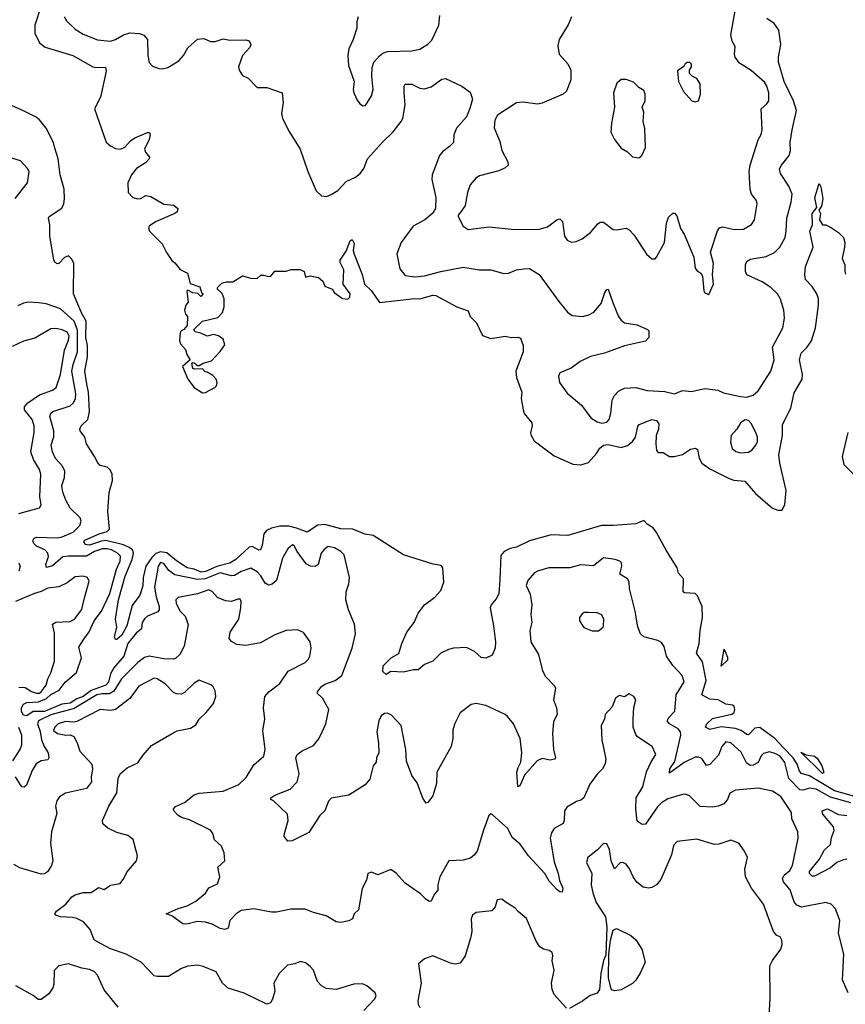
# Model space of a CAD drawing. Extents: x 2220520 to 2384350, y 721165 to 893491.
# Tile 129 of 256: x 2280471 to 2285596, y 818464 to 824578. Entities that reach past the tile are written whole.
import ezdxf

# ---------------------------------------------------------------- set-up
doc = ezdxf.new("R2010")
doc.units = 0

msp = doc.modelspace()

# ---------------------------------------------------------------- linework, layer by layer
at = {"layer": '0CON20XD'}
for points in [[(2280605.3, 824665), (2280564.6, 824544.6), (2280565.4, 824495), (2280594.6, 824435), (2280628.2, 824408.2), (2280800, 824355), (2280925, 824286.1), (2280945, 824281.3), (2281004.1, 824284.1), (2281007.9, 824257.9), (2280972.6, 824097.4), (2280936.2, 824025), (2281007, 823817), (2281034.2, 823794.2), (2281065, 823778.8), (2281095.8, 823774.2), (2281124.1, 823785.9), (2281158, 823825), (2281186.2, 823845), (2281265, 823878), (2281277.1, 823877.1), (2281282, 823865), (2281275.6, 823834.4), (2281246, 823775), (2281251.2, 823755), (2281276.7, 823725), (2281273.8, 823715), (2281251.3, 823688.7), (2281196.9, 823653.1), (2281164.4, 823615), (2281141.9, 823565), (2281144.3, 823504.3), (2281172.5, 823475), (2281205, 823466.2), (2281221.7, 823468.3), (2281255, 823486.7), (2281285, 823481.2), (2281365, 823433.3), (2281427.1, 823427.1), (2281453.3, 823405), (2281448.8, 823385), (2281435, 823374), (2281315, 823322.5), (2281274.5, 823295.5), (2281270.8, 823285), (2281275.9, 823265.9), (2281355, 823186.2), (2281381.7, 823131.7), (2281415, 823082.5), (2281435, 823067.5), (2281467.7, 823027.7), (2281512.5, 823005), (2281530, 822940), (2281589.3, 822919.3), (2281600, 822885), (2281610, 822875), (2281595, 822860), (2281577, 822877), (2281545, 822882.5), (2281515, 822897.5), (2281508.3, 822891.7), (2281517.5, 822825), (2281502.5, 822805), (2281494.4, 822774.4), (2281500, 822750), (2281512.5, 822735), (2281511.7, 822678.3), (2281490, 822655), (2281473.3, 822646.7), (2281467, 822633), (2281463.3, 822585), (2281470, 822565), (2281500.7, 822530.7), (2281508.3, 822498.3), (2281530, 822465), (2281482.5, 822425), (2281514, 822345), (2281555, 822294), (2281605, 822261.2), (2281625, 822262.5), (2281683.3, 822295), (2281693.3, 822305), (2281696.7, 822325), (2281690, 822345), (2281669.3, 822369.3), (2281635, 822390), (2281621.7, 822391.7), (2281605, 822410), (2281555, 822407.5), (2281545, 822412.5), (2281540, 822445), (2281545, 822450), (2281555, 822447.5), (2281575, 822430), (2281585, 822430), (2281610, 822445), (2281660.7, 822459.3), (2281715, 822516.7), (2281745, 822560), (2281733.6, 822593.6), (2281705.9, 822615.9), (2281675, 822623.8), (2281635, 822613.3), (2281595, 822632.5), (2281559.3, 822639.3), (2281552.5, 822655), (2281605, 822706.7), (2281701.7, 822728.3), (2281730.7, 822759.3), (2281740, 822795), (2281740, 822845), (2281727, 822877), (2281700, 822905), (2281700, 822915), (2281725, 822942.5), (2281755, 822950), (2281795, 822950), (2281855, 822987.5), (2281905, 822972.5), (2281945, 822970), (2281968.3, 822991.7), (2281985, 822992.5), (2282015, 822982.5), (2282030, 822985), (2282055, 823017.5), (2282125, 823016.7), (2282157, 823027), (2282213, 823027), (2282237.5, 823015), (2282245, 822980), (2282275, 822987.5), (2282325, 822977.5), (2282352.5, 822955), (2282365, 822922.5), (2282410, 822905), (2282422.5, 822885), (2282475, 822846.2), (2282507.5, 822842.5), (2282521.2, 822855), (2282522, 822875), (2282480, 822935), (2282483.8, 823025), (2282461.2, 823071.2), (2282460, 823085), (2282498.6, 823141.4), (2282522.9, 823205), (2282535, 823213.3), (2282547.3, 823187.3), (2282542, 823145), (2282547.5, 823122.5), (2282597.1, 822995), (2282610.6, 822935), (2282654.4, 822895), (2282705, 822822), (2282925, 822846.7), (2282955.7, 822844.3), (2283035, 822867.5), (2283055, 822865.8), (2283184.1, 822794.1), (2283255, 822770), (2283266.7, 822735), (2283307.5, 822695), (2283345, 822617.5), (2283395, 822597.5), (2283485, 822612), (2283525, 822604.2), (2283565.9, 822605.9), (2283579.5, 822599.5), (2283596.2, 822555), (2283596.2, 822515), (2283551.4, 822395), (2283555.8, 822355.8), (2283587.5, 822265), (2283584.4, 822225), (2283595.6, 822155), (2283603.4, 822133.4), (2283650, 822075), (2283652.9, 822055), (2283643, 822013), (2283645.8, 821995), (2283665, 821963.8), (2283788.8, 821868.8), (2283905, 821818.6), (2283955, 821813.5), (2284002.4, 821827.6), (2284052.5, 821885), (2284071.7, 821918.3), (2284095.8, 821935), (2284125, 821939.2), (2284205, 821922.1), (2284245, 821933.3), (2284275, 821958.1), (2284293.5, 821985), (2284307.9, 822052.1), (2284315.7, 822065), (2284395.7, 822095.7), (2284425, 822090), (2284438.3, 822068.3), (2284435.7, 822035.7), (2284422.9, 821995), (2284420.4, 821945), (2284425, 821903.3), (2284435, 821891.2), (2284465, 821890.8), (2284505, 821865.6), (2284534.6, 821864.6), (2284585, 821877.9), (2284635, 821911.5), (2284666.6, 821916.6), (2284678.9, 821908.9), (2284688.7, 821855), (2284705.4, 821825), (2284755, 821789.4), (2284875, 821728.6), (2284905, 821719.4), (2284972, 821712), (2285037.9, 821635), (2285145, 821545.6), (2285177.7, 821532.3), (2285205, 821533.3), (2285221.7, 821568.3), (2285229.1, 821655), (2285189.4, 821825), (2285183.4, 821875), (2285206.4, 821995), (2285205.6, 822065), (2285258.5, 822165), (2285279.5, 822260.5), (2285327.5, 822345), (2285330.5, 822375), (2285311.5, 822465), (2285322.2, 822507.8), (2285357.4, 822542.6), (2285387, 822583), (2285410.6, 822665), (2285429.2, 822805), (2285428.9, 822845), (2285419.1, 822875), (2285390.5, 822920.5), (2285350, 822965), (2285344.3, 822994.3), (2285348.9, 823045), (2285396.2, 823165), (2285376.7, 823265), (2285392.9, 823305), (2285390.6, 823375), (2285418.8, 823411.2), (2285406.4, 823475), (2285435, 823560), (2285445, 823540), (2285456, 823465), (2285448.8, 823421.2), (2285432.5, 823395), (2285442.5, 823375), (2285436.7, 823335), (2285455, 823303.3), (2285475, 823303.3), (2285505, 823290), (2285555, 823255.8), (2285584.4, 823225), (2285592.9, 823195), (2285592, 823165), (2285577.5, 823095), (2285592.5, 823055), (2285592.5, 823015), (2285598.3, 822998.3)], [(2283896, 824595), (2283875, 824546.7), (2283820.8, 824455), (2283810.8, 824415), (2283819.2, 824365), (2283873.1, 824305), (2283891.8, 824265), (2283891.8, 824205), (2283865, 824133.8), (2283845, 824115.7), (2283715, 824058.9), (2283685, 824053.1), (2283597, 824067), (2283555, 824061.8), (2283437.5, 823985), (2283420, 823955), (2283417.3, 823907.3), (2283452.5, 823822.5), (2283465, 823766.7), (2283501.4, 823695), (2283502.5, 823675), (2283485, 823658.1), (2283445, 823640), (2283325, 823609.2), (2283305, 823596.2), (2283267, 823553), (2283250.8, 823505), (2283237.1, 823425), (2283215.8, 823394.2), (2283194, 823365), (2283194, 823355), (2283223.8, 823295), (2283256.1, 823276.1), (2283385, 823290.8), (2283545, 823275.6), (2283695, 823277.7), (2283748.4, 823291.6), (2283805, 823336), (2283825, 823341.2), (2283841.2, 823325), (2283853.3, 823233.3), (2283869.7, 823209.7), (2283895, 823197.5), (2283925, 823200), (2283963.2, 823216.8), (2284015, 823257.5), (2284059.8, 823310.2), (2284075, 823320), (2284095, 823320), (2284155, 823275.6), (2284175, 823273.3), (2284235, 823282.9), (2284255, 823274), (2284285, 823240), (2284362.7, 823122.7), (2284395, 823092.5), (2284415, 823092.5), (2284425, 823102.5), (2284472.9, 823195), (2284485.7, 823314.3), (2284498.3, 823351.7), (2284525, 823376.7), (2284536.1, 823376.1), (2284549.5, 823359.5), (2284572.4, 823282.4), (2284595.4, 823245.4), (2284655, 823102.5), (2284663.8, 823035), (2284675, 823020), (2284700, 823005), (2284710, 822985), (2284717.5, 822895), (2284725, 822882.5), (2284748.3, 822871.7), (2284778, 822935), (2284772.5, 822995), (2284778.6, 823065), (2284760, 823135), (2284803.6, 823266.4), (2284816.2, 823285), (2284835, 823291.9), (2284905.5, 823274.5), (2284965, 823276.7), (2285013.4, 823306.6), (2285031.9, 823335), (2285049.4, 823435), (2285044.2, 823455), (2285015, 823494.2), (2285005, 823523.3), (2284999.6, 823635), (2285006.2, 823673.8), (2285055, 823831.2), (2285074.4, 823865), (2285080, 823895), (2285074.5, 824025), (2285109.2, 824055), (2285120.8, 824075), (2285121.1, 824125), (2285109.5, 824165), (2285095, 824189.4), (2285012.2, 824262.2), (2284939.1, 824309.1), (2284913.1, 824345), (2284908.9, 824365), (2284912.7, 824412.7), (2284894, 824445), (2284885.6, 824485), (2284914.6, 824644.6)], [(2280748.1, 824595), (2280760.6, 824570.6), (2280815, 824518.6), (2280865, 824488.1), (2280953.9, 824453.9), (2281035, 824445.6), (2281065, 824454.5), (2281116.2, 824485), (2281155, 824495.6), (2281215, 824491.9), (2281242.4, 824482.4), (2281264.4, 824454.4), (2281265.8, 824355), (2281275, 824312.5), (2281295, 824288.8), (2281335, 824276), (2281355, 824272.5), (2281389.7, 824280.3), (2281458.3, 824321.7), (2281487.1, 824355), (2281515, 824404), (2281575, 824457.1), (2281615, 824461.2), (2281656.4, 824443.6), (2281685, 824443.8), (2281735, 824459.2), (2281775, 824451.4), (2281873.9, 824453.9), (2281896.1, 824446.1), (2281906.2, 824425), (2281900, 824405), (2281853.8, 824355), (2281830, 824285), (2281832.5, 824265), (2281855, 824232.5), (2281890, 824215), (2281945, 824157.5), (2282005, 824156.2), (2282100, 824125), (2282106.2, 824065), (2282096.2, 823995), (2282102.5, 823965), (2282143.1, 823883.1), (2282211.9, 823775), (2282258.8, 823635), (2282311.2, 823515), (2282344.2, 823484.2), (2282375, 823480.8), (2282405, 823492.5), (2282445, 823518), (2282497, 823573), (2282555, 823600.8), (2282585, 823622.5), (2282608.1, 823655), (2282630.6, 823715), (2282722.7, 823817.3), (2282789.1, 823880.9), (2282838.9, 823945), (2282850, 823965), (2282865, 824050), (2282857.8, 824125), (2282858.8, 824165), (2282865, 824177.5), (2282905, 824178.8), (2282955, 824153.8), (2282985, 824148.8), (2283025, 824162), (2283091.1, 824208.9), (2283115, 824212.2), (2283215.5, 824165.5), (2283267.3, 824127.3), (2283282.9, 824085), (2283265, 824027.5), (2283244.2, 823975), (2283181.9, 823905), (2283166.8, 823863.2), (2283164.2, 823815), (2283139.6, 823790.4), (2283095, 823757.1), (2283076.1, 823733.9), (2283032.3, 823615), (2283029.6, 823585), (2283054.7, 823474.7), (2283052.3, 823405), (2283035, 823376.5), (2282987.1, 823335), (2282912.9, 823295), (2282839.2, 823195), (2282811.9, 823125), (2282831.7, 823031.7), (2282865, 822990), (2282925, 822981.2), (2282985, 822986.7), (2283085, 823014.6), (2283225, 823040.5), (2283324.2, 823025.8), (2283395, 823024.4), (2283477.3, 823002.7), (2283505, 823004.3), (2283554.5, 823025.5), (2283599.7, 823030.3), (2283635, 823034), (2283695, 822996), (2283817.6, 822827.6), (2283872.4, 822762.4), (2283900.9, 822740.9), (2283965, 822735.6), (2284003.7, 822746.3), (2284035, 822762.9), (2284080.6, 822815), (2284102.9, 822885), (2284115, 822902), (2284125, 822903.8), (2284154.7, 822814.7), (2284188.6, 822735), (2284205, 822712), (2284226.6, 822696.6), (2284305, 822682.5), (2284367.5, 822655), (2284376.7, 822645), (2284376.7, 822605), (2284355, 822582.5), (2284225, 822553.1), (2284101.9, 822508.1), (2284015, 822487.5), (2283949.4, 822455), (2283894, 822415), (2283824.2, 822385.8), (2283816.2, 822365), (2283821.2, 822325), (2283868.8, 822258.8), (2283958.8, 822185), (2284015.8, 822105.8), (2284055, 822081.4), (2284085, 822073.5), (2284115, 822079.4), (2284129.4, 822095), (2284140, 822135), (2284148, 822215), (2284163.8, 822245), (2284188.7, 822271.3), (2284225, 822290.6), (2284295, 822293.5), (2284366.4, 822276.4), (2284475, 822268.9), (2284535, 822254.4), (2284585, 822276), (2284640.5, 822269.5), (2284725, 822288.8), (2284805, 822276.7), (2284840.7, 822260.7), (2284945, 822237.5), (2284985, 822234.2), (2285025, 822245.8), (2285055, 822272.5), (2285134, 822395), (2285155.6, 822465), (2285144.3, 822545), (2285207.5, 822665), (2285219.5, 822725), (2285215.5, 822775), (2285195, 822843.3), (2285175.4, 822875.4), (2285133.8, 822915), (2285080.9, 822950.9), (2284985, 822994.2), (2284977.1, 823015), (2284977.1, 823055), (2284985, 823076), (2285005, 823091.5), (2285105, 823108.5), (2285157.4, 823132.6), (2285190, 823165), (2285222.2, 823225), (2285230, 823265), (2285232.3, 823345), (2285260.8, 823445), (2285265.4, 823495), (2285246.2, 823545), (2285193.5, 823623.5), (2285188.8, 823651.2), (2285199.2, 823675), (2285248.2, 823735), (2285255.4, 823765), (2285253.5, 823815)], [(2282572, 824595), (2282564, 824565), (2282563.3, 824525), (2282542, 824455), (2282515, 824397.5), (2282507.5, 824355), (2282513.2, 824293.2), (2282548, 824195), (2282541.4, 824145), (2282544.4, 824124.4), (2282565, 824077.5), (2282582.5, 824055), (2282603.6, 824043.6), (2282617.5, 824045), (2282655.8, 824105), (2282665.7, 824145), (2282656.8, 824226.8), (2282659.1, 824280.9), (2282669.2, 824315), (2282705, 824354.2), (2282725, 824370), (2282755, 824380), (2282905.7, 824385.7), (2282955, 824394.4), (2283004.5, 824425.5), (2283028.6, 824451.4), (2283073.1, 824545), (2283078.5, 824605)], [(2285253.5, 823815), (2285265.4, 823894.6), (2285293.8, 824015), (2285275, 824074.2), (2285217.5, 824195), (2285180.6, 824315), (2285180.6, 824345), (2285196.1, 824425), (2285184.1, 824514.1), (2285155.3, 824555.3), (2285109.4, 824585)], [(2284665, 824068), (2284685, 824073.8), (2284696.9, 824115), (2284695, 824180), (2284675, 824212.5), (2284645, 824227.5), (2284630, 824245), (2284630, 824265), (2284642.5, 824285), (2284641.7, 824301.7), (2284631.7, 824311.7), (2284615, 824312.5), (2284602.5, 824305), (2284593, 824287), (2284555, 824260), (2284560, 824195), (2284592.7, 824132.7), (2284643.3, 824075), (2284665, 824068)], [(2284315, 823720), (2284332.5, 823735), (2284356.2, 823785), (2284351.7, 823901.7), (2284342, 823945), (2284346.1, 824003.9), (2284336.2, 824035), (2284353.3, 824075), (2284353.8, 824115), (2284345, 824137.5), (2284315, 824156.7), (2284280.5, 824190.5), (2284235, 824206.2), (2284205, 824206.7), (2284177.5, 824185), (2284157.5, 824125), (2284163.8, 824035), (2284144.1, 823935.9), (2284140.7, 823880.7), (2284163.3, 823835), (2284205, 823780), (2284245, 823756.7), (2284275, 823727.5), (2284315, 823720)], [(2285655, 819753.6), (2285529.9, 819789.9), (2285375, 819881.5), (2285325, 819897.8), (2285312.2, 819912.2), (2285296.5, 819955), (2285272, 819995), (2285215, 820053.4), (2285159.5, 820115), (2285065, 820183.2), (2285035, 820178.4), (2284995, 820137.8), (2284985, 820138.8), (2284948.8, 820165), (2284915, 820176.9), (2284825, 820185.8), (2284755, 820171.2), (2284728.1, 820185), (2284737.7, 820205), (2284770.9, 820239.1), (2284891.4, 820265), (2284905.4, 820275), (2284910.4, 820295), (2284905.4, 820315), (2284895, 820321.5), (2284855, 820327.4), (2284808, 820355), (2284755, 820358.1), (2284705.6, 820385.6), (2284733.1, 820475), (2284709.5, 820589.5), (2284672.5, 820645), (2284689.8, 820705), (2284694.7, 820785), (2284710.4, 820865), (2284706.9, 820935), (2284690.7, 820970.7), (2284679.3, 820999.3), (2284665, 821015.6), (2284598, 821018), (2284588.8, 821025), (2284591.2, 821105), (2284561.7, 821141.7), (2284552, 821175), (2284483.4, 821283.4), (2284424.5, 821394.5), (2284403.2, 821423.2), (2284366.7, 821445), (2284345, 821468.8), (2284295, 821448.1), (2284155, 821436.2), (2284082.3, 821437.7), (2283874.7, 821375.3), (2283770.4, 821379.6), (2283635, 821342), (2283555, 821303.2), (2283515, 821293.8), (2283478.6, 821275), (2283458.6, 821251.4), (2283451.7, 821101.7), (2283446.3, 821013.7), (2283428.7, 820981.3), (2283398, 820945), (2283390.8, 820925), (2283413.1, 820815), (2283424.2, 820715), (2283422, 820675), (2283405, 820632.5), (2283365, 820613.3), (2283335, 820618), (2283293.6, 820653.6), (2283245, 820678.6), (2283165, 820675.7), (2283132.4, 820667.6), (2283085.6, 820644.4), (2283035, 820594), (2282985, 820573.3), (2282945, 820541.2), (2282915, 820541.2), (2282853.6, 820526.4), (2282775, 820531.2), (2282745, 820512.5), (2282725, 820530), (2282726.7, 820565), (2282777.5, 820615), (2282825, 820642.5), (2282843.8, 820705), (2282874, 820775), (2282920, 820835), (2282945, 820893.3), (2282984, 820945), (2283048.6, 820991.4), (2283085, 821034), (2283104.1, 821085.9), (2283098.8, 821175), (2283087.7, 821187.7), (2283037.7, 821197.7), (2282854.5, 821255.5), (2282665, 821375.2), (2282612.8, 821382.8), (2282540, 821415), (2282465, 821415.9), (2282365, 821444.3), (2282320.8, 821439.2), (2282255, 821394.7), (2282190.4, 821420.4), (2282142.1, 821432.1), (2282085, 821433.6), (2282035, 821421.2), (2282002.9, 821405), (2281987.1, 821385), (2281977.2, 821312.8), (2281965, 821286.9), (2281955, 821284.5), (2281915, 821307.3), (2281895, 821303.1), (2281813.4, 821226.6), (2281775, 821203.8), (2281695, 821181.5), (2281625, 821151.6), (2281597.7, 821147.7), (2281555, 821166), (2281510.8, 821175), (2281445, 821217.3), (2281385, 821266.9), (2281345, 821273), (2281316.1, 821263.9), (2281290.9, 821239.1), (2281254.5, 821185), (2281236.7, 821115), (2281235, 821062.5), (2281216.9, 821005), (2281170.2, 820939.8), (2281136.8, 820815), (2281105, 820756.2), (2281075, 820728.1), (2281065, 820730), (2281059.4, 820745), (2281074, 820805), (2281065.6, 820855.6), (2281084.8, 820974.8), (2281125, 821121.5), (2281153.5, 821186.5), (2281169.3, 821225), (2281176.7, 821265), (2281170.4, 821285), (2281151.3, 821301.3), (2281115, 821316.2), (2281006.3, 821343.7), (2280979.5, 821340.5), (2280905, 821315.3), (2280879.2, 821319.2), (2280868.5, 821335), (2280875.7, 821345), (2280965, 821386.2), (2281015, 821400.7), (2281028.9, 821415), (2281017.4, 821525), (2281027, 821643), (2281047, 821717), (2281045.2, 821755.2), (2281033.3, 821783.3), (2281015, 821800), (2280970.3, 821810.3), (2280955.3, 821825.3), (2280936.4, 821866.4), (2280885.5, 821945), (2280875.5, 821985), (2280846.9, 822025), (2280844.5, 822035.5), (2280852.5, 822055), (2280894.1, 822095.9), (2280904.8, 822145), (2280897.6, 822265), (2280888, 822315), (2280874.5, 822395), (2280891.3, 822485), (2280891.8, 822555), (2280880.7, 822605), (2280884.4, 822705), (2280855, 822756.9), (2280804.8, 822875), (2280806.2, 823065), (2280795, 823092), (2280775, 823112), (2280748.3, 823101.7), (2280715, 823064), (2280705, 823061.2), (2280690.5, 823070.5), (2280682, 823085), (2280657.5, 823235), (2280658.2, 823305), (2280649.4, 823345), (2280654.6, 823355.4), (2280732.1, 823407.9), (2280745.9, 823434.1), (2280749.7, 823465), (2280746.4, 823526.4), (2280723.3, 823615), (2280710.4, 823715), (2280689.9, 823779.9), (2280680.4, 823815), (2280635, 823904.3), (2280595, 823955.6), (2280573.7, 823973.7), (2280495, 824012.9), (2280425, 824044.2)], [(2280442, 823468), (2280520, 823565), (2280530, 823635), (2280520, 823655), (2280475, 823702.5), (2280375, 823732.9)], [(2283415, 820297.3), (2283365, 820320), (2283305, 820332.5), (2283274.3, 820325.7), (2283205.7, 820274.3), (2283172.7, 820207.3), (2283160.9, 820169.1), (2283159.4, 820115), (2283148.6, 820065), (2283060, 819905), (2283058.1, 819835), (2283035, 819757.5), (2283005, 819717.5), (2282995, 819712.5), (2282974.4, 819744.4), (2282938, 819838), (2282905.6, 819885), (2282872.6, 819972.6), (2282867.5, 820045), (2282839.4, 820195), (2282779.3, 820259.3), (2282755, 820270.6), (2282735, 820269.4), (2282715.7, 820255), (2282701.1, 820225), (2282687.1, 820155), (2282699.2, 820085), (2282700, 820025), (2282686.7, 819995), (2282683.6, 819966.4), (2282666, 819945), (2282645, 819861.2), (2282615, 819825.7), (2282515, 819761.9), (2282405, 819742.9), (2282388.6, 819725), (2282366.2, 819665), (2282334.4, 819635.6), (2282265, 819530), (2282161.7, 819478.3), (2282136.4, 819476.4), (2282113.8, 819505), (2282114.2, 819525), (2282138, 819605), (2282133.9, 819643.9), (2282047, 819727), (2282030, 819735), (2282030, 819745), (2282055, 819762.9), (2282149.4, 819800.6), (2282192.9, 819845), (2282205.6, 819895), (2282185.9, 819994.1), (2282192.5, 820015), (2282225, 820037.8), (2282295, 820070), (2282328.8, 820111.2), (2282349.5, 820155), (2282371.1, 820205), (2282390, 820295), (2282351.4, 820365), (2282317.5, 820395), (2282320, 820405), (2282343.6, 820436.4), (2282365, 820452.2), (2282428.8, 820475), (2282470.8, 820505), (2282535.4, 820675), (2282556.3, 820763.7), (2282549.5, 820825), (2282512.4, 820912.4), (2282495.5, 820975), (2282497.5, 821025), (2282514.4, 821075), (2282517.5, 821115), (2282485.5, 821255), (2282465.6, 821275), (2282425, 821297.9), (2282385, 821305.7), (2282361.1, 821288.9), (2282343.3, 821265), (2282322.9, 821195), (2282305, 821181.9), (2282275.4, 821185.4), (2282248.9, 821198.9), (2282194, 821275), (2282175, 821310), (2282165, 821316.2), (2282135, 821292.5), (2282103.1, 821235), (2282065.5, 821094.5), (2282038.3, 821071.7), (2282015, 821066), (2281995, 821079.2), (2281968.8, 821125), (2281945, 821148.8), (2281905, 821172.7), (2281845, 821150.5), (2281804.2, 821125.8), (2281785, 821124.7), (2281715, 821142.6), (2281623.3, 821106.7), (2281575, 821102.3), (2281435, 821129.7), (2281396.6, 821156.6), (2281365, 821201.1), (2281345, 821207.1), (2281331.1, 821185), (2281308.5, 821055), (2281317.3, 820995), (2281337.5, 820935), (2281337.2, 820912.8), (2281328.3, 820901.7), (2281265, 820874.5), (2281245, 820858.2), (2281231.6, 820835), (2281227.7, 820795), (2281195, 820768.6), (2281142.9, 820705), (2281116.9, 820625), (2281055, 820554), (2281034.9, 820515.1), (2281022.2, 820465), (2281005.9, 820445), (2280915, 820413), (2280865.9, 820374.1), (2280825, 820360.8), (2280785, 820334.5), (2280733.5, 820326.5), (2280625, 820281.9), (2280555, 820281), (2280515, 820254.6), (2280495, 820258.5), (2280481.2, 820281.2), (2280482.8, 820305), (2280495, 820326.7), (2280515, 820337.8), (2280588.2, 820341.8), (2280637.7, 820362.3), (2280665, 820386.7), (2280716.2, 820415), (2280753, 820465), (2280823.1, 820525), (2280855.5, 820614.5), (2280838.3, 820681.7), (2280865.6, 820725), (2280902.9, 820777.1), (2280933.3, 820845), (2280978.8, 820905), (2281029.7, 821015), (2281071.7, 821165), (2281095.7, 821215), (2281096.4, 821246.4), (2281078.5, 821265), (2281040, 821285), (2281015, 821292.7), (2280985, 821292.8), (2280935, 821276.4), (2280885, 821246), (2280775, 821247.3), (2280738.2, 821241.8), (2280675, 821187.3), (2280636.9, 821176.9), (2280632.5, 821195), (2280649.8, 821245), (2280646.2, 821265), (2280626.8, 821286.8), (2280575, 821308.9), (2280559.1, 821325), (2280552.5, 821342.5), (2280561.5, 821358.5), (2280574.8, 821365.2), (2280705, 821360.1), (2280735, 821366.1), (2280803.3, 821395), (2280843.5, 821436.5), (2280853.3, 821465), (2280846.7, 821485), (2280785, 821544.2), (2280756.7, 821595), (2280738.2, 821645), (2280732.5, 821685), (2280748.2, 821735), (2280751.1, 821775), (2280737.1, 821805), (2280693.5, 821853.5), (2280674, 821895), (2280667.3, 821935), (2280682.1, 821987.9), (2280683.9, 822025), (2280657.3, 822115), (2280664.4, 822135), (2280675.8, 822145), (2280785, 822179.7), (2280803.4, 822196.6), (2280817, 822223), (2280819, 822255), (2280794.8, 822395), (2280802.3, 822437.7), (2280830, 822515), (2280830.4, 822650.4), (2280808.9, 822705), (2280725, 822782.9), (2280635, 822812.9), (2280590.7, 822819.3), (2280525, 822824.2), (2280495, 822818.6), (2280459.1, 822800.9)], [(2280465, 821511.1), (2280593.4, 821546.6), (2280604.4, 821565), (2280595.5, 821615.5), (2280602.5, 821755), (2280593.1, 821785), (2280556.7, 821846.7), (2280541.1, 821895), (2280561.6, 822015), (2280561.4, 822055), (2280548.4, 822095), (2280501.2, 822155), (2280500.8, 822175), (2280521, 822199), (2280595, 822249.2), (2280675, 822276.9), (2280696.8, 822293.2), (2280725.2, 822374.8), (2280750, 822525), (2280775, 822588.9), (2280778.3, 822615), (2280765, 822638.1), (2280735, 822652.6), (2280695, 822660.3), (2280665, 822658.7), (2280565, 822600), (2280495, 822581.5), (2280425, 822547.8)], [(2284945, 821888.5), (2284995, 821893.5), (2285015.8, 821905), (2285041.9, 821935), (2285050.4, 821959.6), (2285050.8, 821985), (2285041.8, 822015), (2285011.5, 822071.5), (2284995, 822088.8), (2284975, 822094), (2284945.7, 822075), (2284923.1, 822035), (2284886.9, 821995), (2284883.1, 821955), (2284894.3, 821915), (2284916.5, 821896.5), (2284945, 821888.5)], [(2285611.2, 822015), (2285577.3, 821865), (2285586.7, 821815), (2285662.1, 821742.1)], [(2280468.1, 821155), (2280476.1, 821186.1), (2280465, 821203.3)], [(2285631.5, 819715), (2285505, 819749.1), (2285415, 819799.3), (2285375, 819805.6), (2285334.1, 819794.1), (2285314.8, 819794.8), (2285246, 819866), (2285221.3, 819965), (2285191.1, 820005), (2285165, 820019.8), (2285125, 820030.7), (2285089.4, 820020.6), (2285073, 820007), (2285054.8, 819965.2), (2285025, 819949.1), (2285005, 819946.7), (2284982.3, 819962.3), (2284949.6, 820029.6), (2284885, 820087.5), (2284855, 820093.3), (2284828.8, 820065), (2284809.1, 820010.9), (2284755, 819951.8), (2284735, 819947.5), (2284705, 819990.5), (2284685, 819999.2), (2284665, 819998.2), (2284595, 819964.8), (2284505, 819898), (2284506.2, 819925), (2284538, 819972), (2284576.1, 820135), (2284572.2, 820155), (2284558.6, 820175), (2284504.2, 820205), (2284491.1, 820225), (2284500.6, 820245), (2284537.5, 820285), (2284546.8, 820385), (2284596.6, 820466.6), (2284584.4, 820505), (2284525, 820567.1), (2284487.1, 820625), (2284472, 820685), (2284455, 820710), (2284432.3, 820722.3), (2284345.7, 820745.7), (2284324.5, 820764.5), (2284307.6, 820807.6), (2284292.5, 820905), (2284257.5, 821045), (2284255, 821086.7), (2284245, 821105.7), (2284197.5, 821135), (2284208.8, 821185), (2284206.2, 821205), (2284196.7, 821215), (2284167.5, 821225), (2284095, 821235.5), (2284032.7, 821187.3), (2283955, 821193.1), (2283885.6, 821174.4), (2283755, 821173.8), (2283685, 821154), (2283667, 821143), (2283624.6, 821095.4), (2283615.7, 821065), (2283639.8, 821009.8), (2283649.4, 820945), (2283643.3, 820885), (2283650, 820835), (2283638.9, 820785), (2283644.4, 820715), (2283692.5, 820635), (2283716, 820535), (2283735, 820498.8), (2283790.5, 820440.5), (2283796.6, 820426.6), (2283784.4, 820355), (2283804.3, 820305), (2283807.5, 820265), (2283785, 820217.5), (2283779.5, 820145), (2283785.8, 820045), (2283797.5, 819995), (2283790, 819985), (2283765, 819978.8), (2283715, 819989.5), (2283683.4, 819976.6), (2283603.9, 819886.1), (2283575, 819821.2), (2283563.9, 819813.9), (2283557.1, 819905), (2283564.6, 819935), (2283582.2, 819967.8), (2283589.2, 820025), (2283577.1, 820115), (2283535.8, 820205.8), (2283500.2, 820250.2), (2283484, 820264), (2283415, 820297.3)], [(2280465, 820433.1), (2280505, 820430), (2280545, 820405.3), (2280575, 820396.4), (2280593.2, 820396.8), (2280605, 820404.7), (2280636, 820445), (2280644.7, 820485), (2280665, 820522.5), (2280687.6, 820595), (2280688, 820768), (2280674, 820825), (2280695, 820836.5), (2280785, 820841.5), (2280811.1, 820855), (2280857.7, 820915), (2280871.2, 820978.8), (2280901.7, 821091.7), (2280891.2, 821115), (2280865, 821123.3), (2280815, 821119.2), (2280765, 821080), (2280715, 821056.9), (2280645, 821047.1), (2280605, 821026.2), (2280562, 821015), (2280445, 820965.7)], [(2285614.1, 818534.1), (2285579.2, 818615), (2285586.9, 818775), (2285554.3, 818905), (2285562.9, 818985), (2285535, 819056.7), (2285508.8, 819085), (2285476.3, 819096.3), (2285325, 819067.1), (2285295, 819079.5), (2285279.2, 819099.2), (2285253.3, 819175), (2285212.9, 819225), (2285205.7, 819245), (2285217.5, 819265), (2285252, 819295), (2285267.5, 819325), (2285304, 819495), (2285302, 819535), (2285264.4, 819615), (2285263.1, 819655), (2285195.7, 819755), (2285145, 819787.8), (2285055, 819805.4), (2284915, 819792.7), (2284880, 819775), (2284864.3, 819735), (2284842.4, 819707.6), (2284806.9, 819693.1), (2284772.2, 819687.8), (2284695, 819692.2), (2284628.7, 819758.7), (2284605, 819768), (2284586.1, 819766.1), (2284495, 819740.4), (2284455, 819715.3), (2284430.1, 819689.9), (2284355, 819582), (2284335, 819581.2), (2284305, 819601.2), (2284296.2, 819675), (2284297.8, 819745), (2284340, 819815), (2284362.2, 819907.8), (2284390.4, 819969.6), (2284420, 820015), (2284398, 820065), (2284306.2, 820125), (2284295, 820140), (2284280, 820185), (2284278.9, 820235), (2284284.1, 820305.9), (2284296.7, 820355), (2284282.5, 820375), (2284255, 820392.5), (2284225, 820373.3), (2284195, 820381.2), (2284170, 820365), (2284148.3, 820311.7), (2284106.4, 820263.6), (2284101.2, 820235), (2284080, 820195), (2284084, 820105), (2284109.2, 819985), (2284105, 819957.5), (2284089.2, 819925), (2284055, 819893.8), (2284010.2, 819829.8), (2283972.5, 819745), (2283955, 819730.6), (2283927.4, 819722.6), (2283882.9, 819697.1), (2283870.3, 819689.7), (2283854, 819665), (2283850.8, 819605), (2283844.2, 819585.8), (2283788.8, 819555), (2283771.8, 819528.2), (2283763.3, 819495), (2283788.7, 819348.7), (2283814.6, 819275), (2283822, 819232), (2283841.9, 819185), (2283839.5, 819160.5), (2283825, 819162.5), (2283807.5, 819175), (2283758.3, 819228.3), (2283730.8, 819275), (2283628.8, 819385), (2283577.1, 819457.1), (2283528.7, 819498.7), (2283500.5, 819555), (2283405, 819643.3), (2283395, 819646.7), (2283384.2, 819635.8), (2283350.6, 819545), (2283311.8, 819415), (2283295, 819391.4), (2283268.8, 819371.2), (2283225, 819357.8), (2283135.8, 819354.2), (2283078.8, 819255), (2283067.5, 819205), (2283067.3, 819172.7), (2283044.3, 819145.7), (2283025, 819104), (2283015, 819102), (2282995, 819114.3), (2282960.2, 819150.2), (2282865, 819215.7), (2282808.7, 819278.7), (2282775, 819301.2), (2282695, 819266.7), (2282655, 819283.8), (2282631.2, 819275), (2282623.3, 819235), (2282598, 819182), (2282575, 819050), (2282546.7, 819025), (2282536.2, 818993.8), (2282515, 818981.2), (2282465, 818971.2), (2282435, 818976), (2282372.7, 819012.7), (2282295, 819032.9), (2282244.2, 819054.2), (2282155, 819053.6), (2282065.6, 819035.6), (2282035, 819035.6), (2281925, 819056.9), (2281845, 819046.7), (2281815, 819025.7), (2281776.2, 818985), (2281765, 818936.7), (2281745, 818928.6), (2281715, 818933.6), (2281665, 818961.5), (2281625, 818973.3), (2281572, 818978), (2281508.9, 818961.1), (2281483.8, 818963.8), (2281415, 819012), (2281381.2, 819025), (2281455, 819058.8), (2281510, 819075), (2281565.4, 819104.6), (2281625.4, 819154.6), (2281645, 819186), (2281698.2, 819211.8), (2281712.9, 819255), (2281702, 819315), (2281743.8, 819355), (2281740, 819405), (2281724.2, 819445), (2281680, 819485), (2281670, 819525), (2281655, 819544), (2281525, 819610), (2281475, 819624.3), (2281455, 819635.8), (2281428, 819665), (2281426.2, 819675), (2281438.3, 819691.7), (2281495, 819717.5), (2281553.8, 819765), (2281584.6, 819775.4), (2281735, 819787.3), (2281832, 819828), (2281877.9, 819872.1), (2281925, 819950), (2281985.6, 820004.4), (2281995.6, 820045), (2281980.8, 820165), (2281992.5, 820235), (2281984.3, 820305), (2281992.9, 820375), (2282017.5, 820405), (2282085, 820455.8), (2282138, 820532), (2282243.6, 820586.4), (2282262.5, 820605), (2282272.5, 820625), (2282281.4, 820675), (2282274.3, 820714.3), (2282232.1, 820772.1), (2282195, 820790), (2282125, 820784.5), (2282055, 820758.9), (2281965, 820708.9), (2281875, 820691.8), (2281818.3, 820698.3), (2281785, 820716.2), (2281772, 820735), (2281777.5, 820775), (2281830.8, 820855), (2281844.5, 820925), (2281845.3, 820965.3), (2281839.4, 820979.4), (2281825, 820980.5), (2281785, 820964.5), (2281748.3, 820968.3), (2281699.6, 820989.6), (2281665, 821027.5), (2281645, 821038), (2281575, 821012.8), (2281455, 820990.9), (2281439.5, 820975), (2281442.7, 820955), (2281465, 820907.3), (2281498.5, 820875), (2281517.4, 820822.6), (2281491.7, 820688.3), (2281464.2, 820635), (2281438.7, 820611.3), (2281425, 820607.1), (2281365, 820608.5), (2281275, 820625.3), (2281245, 820616.8), (2281205, 820585.4), (2281103.2, 820485), (2281055, 820407.5)], [(2284065, 820783.3), (2284092.5, 820805), (2284096.2, 820815), (2284098, 820855), (2284085, 820883.3), (2284055, 820894), (2284002.7, 820897.3), (2283975, 820896.2), (2283962.3, 820887.7), (2283946.7, 820865), (2283946.7, 820845), (2283973.6, 820803.6), (2284025, 820783.3), (2284065, 820783.3)], [(2284825, 820562.5), (2284845, 820670), (2284865, 820620), (2284865, 820600), (2284825, 820562.5)], [(2282606.7, 818425), (2282673.8, 818495), (2282683.3, 818515), (2282677.5, 818535), (2282625, 818578.8), (2282599.7, 818589.7), (2282545, 818587.8), (2282435, 818555.5), (2282372.7, 818562.7), (2282345, 818578.2), (2282320, 818605), (2282295.6, 818675), (2282275, 818698.8), (2282245, 818721.2), (2282215, 818730), (2282180, 818715), (2282134.1, 818705.9), (2282082, 818655), (2282048, 818595), (2282055.8, 818545), (2282041.2, 818495), (2282027.7, 818472.3), (2282005, 818464), (2281865, 818533.1), (2281765, 818564.3), (2281730.8, 818595), (2281690, 818665), (2281609.1, 818699.1), (2281575, 818705.7), (2281515, 818701.4), (2281475, 818685.8), (2281395, 818635.6), (2281325, 818635.7), (2281305, 818641.4), (2281226, 818725), (2281132, 818775), (2281035, 818808.8), (2280946, 818855), (2280934.3, 818865), (2280908.3, 818928.3), (2280866.7, 818975), (2280825.8, 818995.8), (2280798.3, 819001.7), (2280725, 819007.5), (2280696.2, 819016.2), (2280690, 819025), (2280698.8, 819041.2), (2280756.7, 819085), (2280795, 819130), (2280815, 819143.3), (2280865, 819157.5), (2280915, 819157.5), (2280960.7, 819189.3), (2280995, 819177.5), (2281035, 819204), (2281095, 819213.3), (2281118, 819245), (2281136, 819285), (2281197.1, 819355), (2281202, 819385), (2281175, 819486.7), (2281141.7, 819511.7), (2281075, 819531.4), (2281017.9, 819557.9), (2280986.2, 819585), (2280986, 819605), (2281025, 819693.3), (2281075, 819777.5), (2281083.3, 819866.7), (2281094.2, 819895), (2281138, 819932), (2281205, 819963.8), (2281235, 820008.8), (2281289.7, 820070.3), (2281428.3, 820151.7), (2281448.8, 820161.2), (2281531.7, 820178.3), (2281565, 820200), (2281586, 820235), (2281629.2, 820275), (2281675, 820331.2), (2281689.2, 820375), (2281685, 820410), (2281672.5, 820435), (2281658.3, 820448.3), (2281585, 820476), (2281555, 820458), (2281495, 820399.1), (2281475, 820389.6), (2281445, 820390.8), (2281425, 820400.5), (2281375, 820454.6), (2281325, 820484.6), (2281305, 820488), (2281211, 820439), (2281155, 820361.8), (2281065, 820294.8), (2281035, 820288), (2280971.2, 820295), (2280825, 820219.5), (2280805, 820215.5), (2280755, 820220.4), (2280710.8, 820205), (2280689.2, 820185), (2280681.4, 820165), (2280705, 820144.6), (2280757.5, 820135), (2280785, 820137.5), (2280806.7, 820126.7), (2280827.6, 820087.6), (2280844, 820035), (2280918, 819955), (2280924, 819925), (2280914.2, 819875), (2280916, 819845), (2280885, 819803.8), (2280755, 819774.5), (2280718.9, 819751.1), (2280701.9, 819728.1), (2280692.3, 819695), (2280701.2, 819648.8), (2280668.6, 819535), (2280662.5, 819465), (2280677.5, 819355), (2280668.6, 819325), (2280644.4, 819285.6), (2280625, 819274), (2280605, 819271.2), (2280471.2, 819311.2), (2280435, 819331.9)], [(2281055, 820407.5), (2281027.8, 820392.2), (2280982.4, 820392.4), (2280949.3, 820385), (2280808.5, 820301.5), (2280665, 820261.2), (2280587.7, 820225), (2280582.4, 820205), (2280598.3, 820158.3), (2280607, 820107), (2280622, 820065), (2280646.9, 820025), (2280651.8, 819995), (2280645, 819981.9), (2280604.1, 819975.9), (2280573.5, 819956.5), (2280547.5, 819915), (2280512.5, 819825), (2280498, 819812), (2280485, 819814.4), (2280475, 819825.8), (2280445, 819876)], [(2280427.9, 819975), (2280473.2, 820045), (2280483.6, 820075), (2280484.3, 820135), (2280465, 820182.1)], [(2285455, 819896.7), (2285321.2, 820028.8), (2285353.6, 820013.6), (2285405, 820003.8), (2285421.2, 819991.2), (2285450.6, 819945), (2285463.3, 819905), (2285455, 819896.7)], [(2285605, 819364.2), (2285585, 819361.8), (2285544.4, 819345), (2285505, 819312), (2285405, 819260), (2285389.8, 819259.8), (2285373.5, 819275), (2285375, 819288.1), (2285437.1, 819365), (2285466.4, 819423.6), (2285503.9, 819455), (2285511.2, 819498.8), (2285527, 819543), (2285522.9, 819565), (2285456.2, 819645), (2285453.5, 819665), (2285485, 819676.6), (2285555, 819643.3), (2285605, 819636.8)], [(2285118.8, 818315), (2285130.7, 818499.3), (2285127.3, 818702.7), (2285144, 818735), (2285195.6, 818805), (2285204.3, 818835), (2285201.7, 818861.7), (2285191.7, 818881.7), (2285171.2, 818891.2), (2285150, 818915), (2285088, 819085), (2285014.5, 819184.5), (2284976.7, 819255), (2284973, 819303), (2284988.8, 819375), (2284971.2, 819415), (2284935, 819463.3), (2284885, 819482), (2284811.8, 819458.2), (2284785, 819456.2), (2284675, 819489.2), (2284552.5, 819475), (2284530.6, 819449.4), (2284517.6, 819392.4), (2284451.4, 819238.6), (2284425, 819206.2), (2284395, 819188.8), (2284375, 819183.8), (2284341.7, 819191.7), (2284301.7, 819221.7), (2284278.5, 819255), (2284257.5, 819305), (2284235, 819334), (2284215, 819344), (2284198.3, 819341.7), (2284162.5, 819305), (2284143.6, 819353.6), (2284131.5, 819425), (2284115, 819460), (2284095, 819461.2), (2284058.1, 819421.9), (2283997.1, 819375), (2283990.6, 819345), (2284022.9, 819275), (2284018.1, 819205), (2284028.1, 819155), (2284050.6, 819095), (2284106.8, 819006.8), (2284116.7, 818945), (2284110.6, 818769.4), (2284094.7, 818735.3), (2284077.9, 818655), (2284070.4, 818555), (2284055, 818533.3), (2284011.7, 818518.3), (2283966.7, 818485), (2283885, 818438.1)], [(2283865, 818440), (2283825, 818484.2), (2283788, 818525), (2283775.7, 818555.7), (2283772.2, 818595), (2283788.1, 818675), (2283775.8, 818734.2), (2283780.8, 818765), (2283776, 818785), (2283757.3, 818797.3), (2283722.5, 818805), (2283700.3, 818820.3), (2283676.6, 818856.6), (2283616.8, 818996.8), (2283567.1, 819037.1), (2283545, 819063.3), (2283490, 819095), (2283465, 819116.7), (2283435, 819112.5), (2283421.7, 819068.3), (2283402.5, 819045), (2283305.7, 819034.3), (2283282.4, 819017.6), (2283274.4, 818995), (2283276.9, 818915), (2283268.6, 818875), (2283235.6, 818765), (2283205, 818720), (2283175, 818711.9), (2283145, 818718.1), (2283035, 818763.8), (2282985, 818746.7), (2282946.7, 818715), (2282964.3, 818594.3), (2282942, 818485), (2282944.2, 818464.2), (2282955, 818443.3)], [(2284165, 818547.5), (2284145, 818552.5), (2284126.7, 818625), (2284127.8, 818775), (2284138.3, 818861.7), (2284155, 818923.3), (2284175, 818934.2), (2284265, 818890), (2284296.7, 818865), (2284333.3, 818805), (2284353.3, 818725), (2284323.6, 818656.4), (2284295, 818612.5), (2284275, 818592.5), (2284205, 818553.3), (2284165, 818547.5)], [(2281082.5, 818445), (2280995, 818554), (2280955, 818644.3), (2280935, 818664.4), (2280905, 818678.9), (2280857.4, 818687.4), (2280775, 818714.3), (2280715, 818702), (2280685.9, 818674.1), (2280683.9, 818586.1), (2280676.7, 818565), (2280651.2, 818528.8), (2280603.3, 818493.3), (2280585, 818493.8), (2280555, 818518.8), (2280447.9, 818577.9)]]:
    msp.add_lwpolyline(points, dxfattribs=at)

doc.saveas('drawing.dxf')
